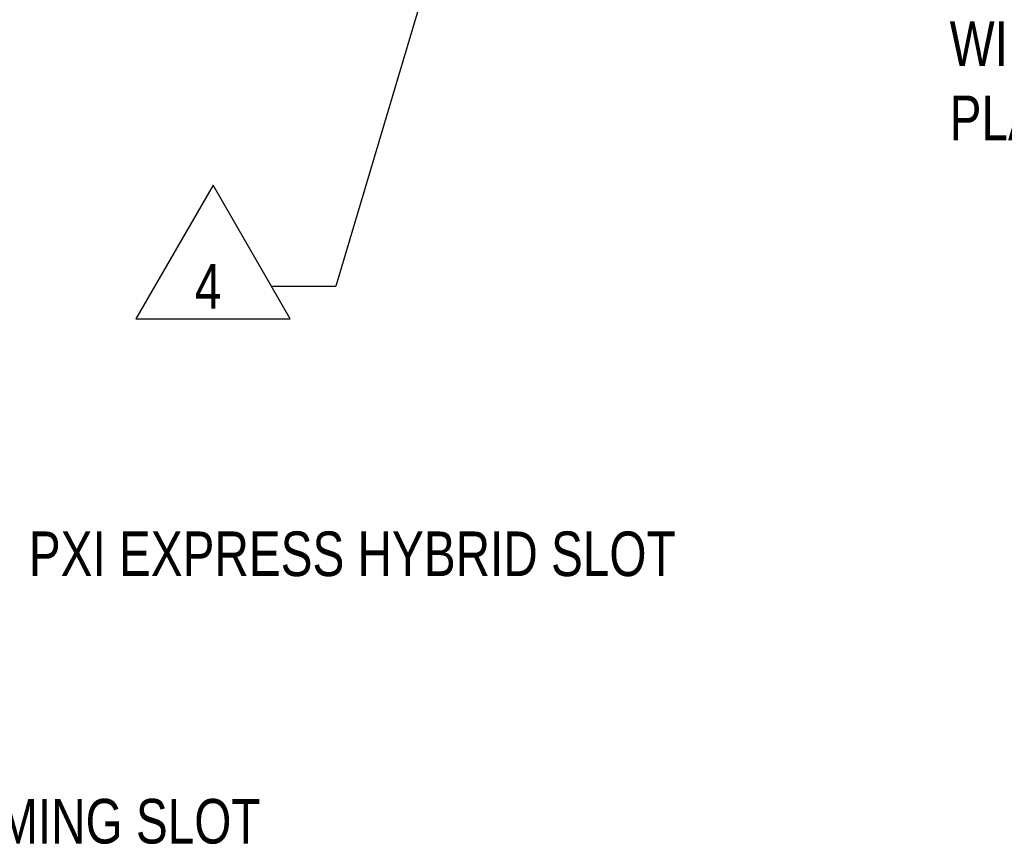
# Model space of a CAD drawing. Header units: inches. Extents: x 0 to 34, y 0 to 22.
# Tile 24 of 82: x 7.5 to 10.2, y 11.4 to 13.7. Entities that reach past the tile are written whole.
import ezdxf

# ---------------------------------------------------------------- set-up
doc = ezdxf.new("R2010")
doc.units = ezdxf.units.IN
doc.header["$LTSCALE"] = 1.87
doc.header["$MEASUREMENT"] = 0
doc.layers.add('DETAIL', color=7, linetype='CONTINUOUS')
doc.styles.get("Standard").update_dxf_attribs({"font": 'txt', "width": 0.8})

# ---------------------------------------------------------------- blocks, each defined once
blk = doc.blocks.new('FLAG_TRIANGLE_BL11', base_point=(8.2473, 13.5425))
at = {"layer": 'DETAIL', "color": 2, "linetype": 'CONTINUOUS'}
for p, q in [((8.7058, 14.1873), (8.349, 12.9885)), ((8.0051, 13.2723), (7.7888, 12.8977)), ((8.2214, 12.8977), (8.0051, 13.2723)), ((8.169, 12.9885), (8.349, 12.9885)), ((7.7888, 12.8977), (8.2214, 12.8977))]:
    blk.add_line(p, q, dxfattribs=at)
at = {"layer": 'DETAIL', "color": 2, "linetype": 'CONTINUOUS', "const_width": 0.0312}
blk.add_lwpolyline([(8.6991, 14.2173, 1), (8.7304, 14.2173, 1)], format="xyb", close=True, dxfattribs=at)
at = {"layer": 'DETAIL', "color": 2, "linetype": 'CONTINUOUS', "width": 0.8}
blk.add_text('4', height=0.125, dxfattribs=at).set_placement((7.9535, 12.926))

msp = doc.modelspace()

# ---------------------------------------------------------------- block references
at = {"layer": 'DETAIL', "color": 2, "linetype": 'CONTINUOUS'}
msp.add_blockref('FLAG_TRIANGLE_BL11', (8.24733, 13.5425), dxfattribs=at)

# ---------------------------------------------------------------- texts
at = {"layer": 'DETAIL', "color": 2, "linetype": 'CONTINUOUS', "width": 0.8}
for s, p in [(' PXI EXPRESS HYBRID SLOT', (7.45123, 12.17601)), ('PXI EXPRESS SYSTEM TIMING SLOT ', (5.77497, 11.42601))]:
    msp.add_text(s, height=0.125, dxfattribs=at).set_placement(p)
at = {"layer": 'DETAIL', "color": 2, "linetype": 'CONTINUOUS', "insert": (10.06986, 13.73167), "char_height": 0.125, "width": 2.4, "attachment_point": 1}
msp.add_mtext('WINDOWS LICENSING LABEL \\PPLATE WHERE APPLICABLE ', dxfattribs=at)

doc.saveas('drawing.dxf')
